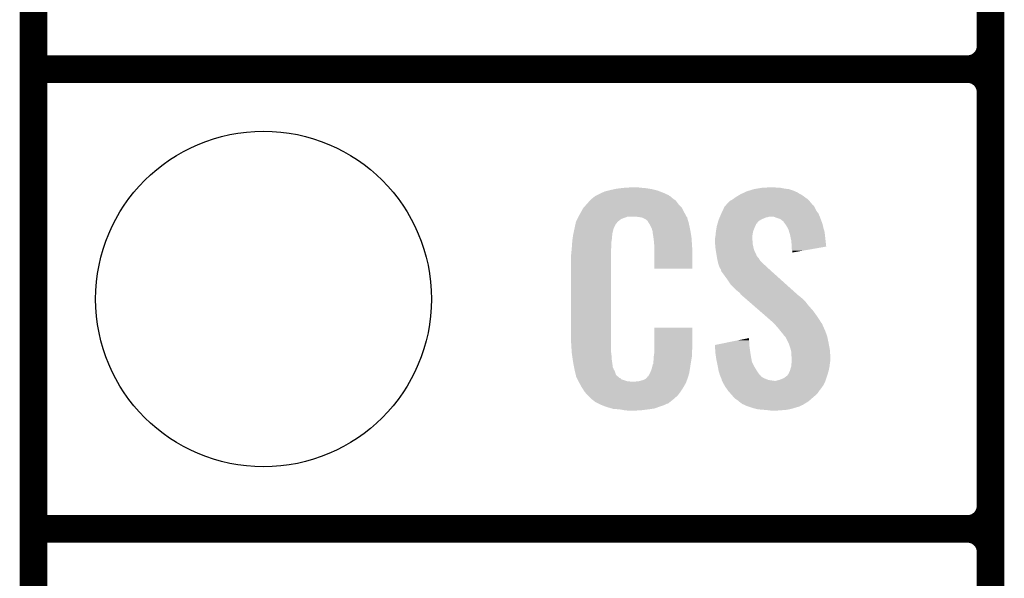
# Model space of a CAD drawing. Extents: x -1.3 to 24.2, y -3.9 to 24.8.
# Tile 11 of 23: x -1.3 to 4.1, y 11.2 to 14.2. Entities that reach past the tile are written whole.
import ezdxf

# ---------------------------------------------------------------- set-up
doc = ezdxf.new("R2010")
doc.units = 0
doc.layers.get('0').update_dxf_attribs({"linetype": 'CONTINUOUS'})
for name, color, linetype in [('M-BUS_RF_5_CLICK_V100_GKO', 14, 'CONTINUOUS'), ('M-BUS_RF_5_CLICK_V100_GTO', 12, 'CONTINUOUS'), ('M-BUS_RF_5_CLICK_V100_GTS', 13, 'CONTINUOUS')]:
    doc.layers.add(name, color=color, linetype=linetype)

# ---------------------------------------------------------------- blocks, each defined once
blk = doc.blocks.new('ROUND_35')
blk.add_circle((0, 0), 0.9271)

msp = doc.modelspace()

# ---------------------------------------------------------------- linework, layer by layer
at = {"layer": 'M-BUS_RF_5_CLICK_V100_GKO', "const_width": 0.1524}
msp.add_lwpolyline([(-1.27, -3.81), (-1.27, 22.479)], dxfattribs=at)
at = {"layer": 'M-BUS_RF_5_CLICK_V100_GTO', "const_width": 0.1524}
for points in [[(4.0132, -0.5588), (4.0132, 18.3388)], [(4.0132, 14.097), (4.0132, 16.383)], [(-1.27, 13.97), (3.8862, 13.97)], [(-1.27, 13.97), (3.8862, 13.97)], [(4.0132, 11.557), (4.0132, 13.843)], [(-1.27, 11.43), (3.8862, 11.43)], [(-1.27, 11.43), (3.8862, 11.43)], [(4.0132, 9.017), (4.0132, 11.303)]]:
    msp.add_lwpolyline(points, dxfattribs=at)
for points in [[(3.8862, 13.97, 0.4142136), (4.0132, 14.097)], [(4.0132, 13.843, 0.4142136), (3.8862, 13.97)], [(4.0132, 13.843, 0.4142136), (3.8862, 13.97)], [(3.8862, 11.43, 0.4142136), (4.0132, 11.557)], [(4.0132, 11.303, 0.4142136), (3.8862, 11.43)], [(4.0132, 11.303, 0.4142136), (3.8862, 11.43)]]:
    msp.add_lwpolyline(points, format="xyb", dxfattribs=at)
at = {"layer": 'M-BUS_RF_5_CLICK_V100_GTO'}
for points in [[(1.815464, 13.25626), (1.828162, 13.266418), (2.25806, 13.25626), (2.2479, 13.266418)], [(1.828162, 13.266418), (1.831342, 13.268962), (2.2479, 13.266418), (2.242816, 13.268962)], [(1.831342, 13.268962), (1.836414, 13.271498), (2.242816, 13.268962), (2.237744, 13.271498)], [(1.836414, 13.271498), (1.841494, 13.274038), (2.237744, 13.271498), (2.2352, 13.274038)], [(1.841494, 13.274038), (1.86182, 13.2842), (2.2352, 13.274038), (2.212848, 13.2842)], [(1.86182, 13.2842), (1.867534, 13.28674), (2.212848, 13.2842), (2.20726, 13.28674)], [(1.867534, 13.28674), (1.884682, 13.294362), (2.20726, 13.28674), (2.187442, 13.294362)], [(1.884682, 13.294362), (1.904988, 13.299438), (2.187442, 13.294362), (2.174242, 13.299438)], [(1.904988, 13.299438), (1.91516, 13.30198), (2.174242, 13.299438), (2.164078, 13.30198)], [(1.91516, 13.30198), (1.938866, 13.30706), (2.164078, 13.30198), (2.14376, 13.30706)], [(1.938866, 13.30706), (1.95072, 13.3096), (2.14376, 13.30706), (2.12725, 13.3096)], [(1.95072, 13.3096), (1.97231, 13.31214), (2.12725, 13.3096), (2.11074, 13.31214)], [(1.97231, 13.31214), (1.9939, 13.31468), (2.11074, 13.31214), (2.0828, 13.31468)], [(1.9939, 13.31468), (2.039618, 13.31722), (2.0828, 13.31468), (2.06248, 13.31722)], [(2.5908, 13.251178), (2.608578, 13.26388), (3.003976, 13.251178), (2.98704, 13.26388)], [(2.608578, 13.26388), (2.62128, 13.2715), (2.98704, 13.26388), (2.97688, 13.2715)], [(2.62128, 13.2715), (2.633982, 13.27912), (2.97688, 13.2715), (2.964178, 13.27912)], [(2.633982, 13.27912), (2.644986, 13.2842), (2.964178, 13.27912), (2.954022, 13.2842)], [(2.644986, 13.2842), (2.655988, 13.289278), (2.954022, 13.2842), (2.946402, 13.289278)], [(2.655988, 13.289278), (2.667002, 13.294362), (2.946402, 13.289278), (2.934964, 13.294362)], [(2.667002, 13.294362), (2.683252, 13.29944), (2.934964, 13.294362), (2.923538, 13.29944)], [(2.683252, 13.29944), (2.707632, 13.307058), (2.923538, 13.29944), (2.900682, 13.307058)], [(2.707632, 13.307058), (2.70764, 13.30706), (2.900682, 13.307058), (2.900666, 13.30706)], [(2.70764, 13.30706), (2.72288, 13.3096), (2.900666, 13.30706), (2.87782, 13.3096)], [(2.72288, 13.3096), (2.753362, 13.31468), (2.87782, 13.3096), (2.852422, 13.31468)], [(2.753362, 13.31468), (2.80416, 13.31722), (2.834642, 13.31468), (2.819402, 13.31722)], [(1.767556, 13.205456), (1.783362, 13.22324), (2.308862, 13.205456), (2.291082, 13.22324)], [(1.783362, 13.22324), (1.801422, 13.243558), (2.291082, 13.22324), (2.275842, 13.243558)], [(1.801422, 13.243558), (1.805942, 13.248642), (2.275842, 13.243558), (2.268726, 13.248642)], [(1.805942, 13.248642), (1.815464, 13.25626), (2.268726, 13.248642), (2.25806, 13.25626)], [(2.533226, 13.18514), (2.545082, 13.21054), (3.05308, 13.18514), (3.04038, 13.21054)], [(2.545082, 13.21054), (2.549724, 13.215606), (3.04038, 13.21054), (3.037846, 13.215606)], [(2.549724, 13.215606), (2.549738, 13.21562), (3.037846, 13.215606), (3.035308, 13.21562)], [(2.549738, 13.21562), (2.573024, 13.241022), (3.035308, 13.21562), (3.01381, 13.241022)], [(2.573024, 13.241022), (2.578098, 13.24356), (3.01381, 13.241022), (3.01166, 13.24356)], [(2.578098, 13.24356), (2.586564, 13.248638), (3.01166, 13.24356), (3.007362, 13.248638)], [(2.586564, 13.248638), (2.5908, 13.251178), (3.007362, 13.248638), (3.003976, 13.251178)], [(1.73355, 13.1445), (1.738628, 13.154658), (1.9812, 13.1445), (2.009138, 13.154658)], [(1.738628, 13.154658), (1.73863, 13.15466), (2.009138, 13.154658), (2.059938, 13.15466)], [(1.73863, 13.15466), (1.7399, 13.1572), (2.335418, 13.15466), (2.334032, 13.1572)], [(1.7399, 13.1572), (1.7526, 13.18006), (2.334032, 13.1572), (2.32156, 13.18006)], [(1.7526, 13.18006), (1.765302, 13.20292), (2.32156, 13.18006), (2.31013, 13.20292)], [(1.765302, 13.20292), (1.767556, 13.205456), (2.31013, 13.20292), (2.308862, 13.205456)], [(2.075178, 13.15212), (2.059938, 13.15466), (2.336802, 13.15212), (2.335418, 13.15466)], [(2.51859, 13.15212), (2.519678, 13.154658), (2.783838, 13.15212), (2.791458, 13.154658)], [(2.519678, 13.15466), (2.527298, 13.172438), (3.07086, 13.15466), (3.06324, 13.172438)], [(2.519678, 13.154658), (2.519678, 13.15466), (2.791458, 13.154658), (2.816856, 13.15466)], [(2.527298, 13.172438), (2.5273, 13.17244), (3.06324, 13.172438), (3.06324, 13.17244)], [(2.5273, 13.17244), (2.533226, 13.18514), (3.06324, 13.17244), (3.05308, 13.18514)], [(2.82956, 13.14958), (2.816856, 13.15466), (3.072766, 13.14958), (3.07086, 13.15466)], [(1.71704, 13.091158), (1.721394, 13.111478), (1.932938, 13.091158), (1.943098, 13.111478)], [(1.721394, 13.111478), (1.724116, 13.124178), (1.943098, 13.111478), (1.953258, 13.124178)], [(1.724116, 13.124178), (1.724662, 13.126722), (1.953258, 13.124178), (1.955802, 13.126722)], [(1.724662, 13.126722), (1.72593, 13.12926), (1.955802, 13.126722), (1.95834, 13.12926)], [(1.72593, 13.12926), (1.73101, 13.13942), (1.95834, 13.12926), (1.97104, 13.13942)], [(1.73101, 13.13942), (1.73355, 13.1445), (1.97104, 13.13942), (1.9812, 13.1445)], [(2.090418, 13.14958), (2.075178, 13.15212), (2.33934, 13.14958), (2.336802, 13.15212)], [(2.090428, 13.149576), (2.090418, 13.14958), (2.339342, 13.149576), (2.33934, 13.14958)], [(2.110736, 13.139422), (2.090428, 13.149576), (2.341374, 13.139422), (2.339342, 13.149576)], [(2.113282, 13.13688), (2.110736, 13.139422), (2.341882, 13.13688), (2.341374, 13.139422)], [(2.11582, 13.134342), (2.113282, 13.13688), (2.342728, 13.134342), (2.341882, 13.13688)], [(2.120886, 13.131806), (2.11582, 13.134342), (2.343574, 13.131806), (2.342728, 13.134342)], [(2.1209, 13.129264), (2.120886, 13.131806), (2.34442, 13.129264), (2.343574, 13.131806)], [(2.125666, 13.121638), (2.1209, 13.129264), (2.34696, 13.121638), (2.34442, 13.129264)], [(2.1336, 13.108938), (2.125666, 13.121638), (2.349784, 13.108938), (2.34696, 13.121638)], [(2.13868, 13.09878), (2.1336, 13.108938), (2.35204, 13.09878), (2.349784, 13.108938)], [(2.501508, 13.09878), (2.5019, 13.101322), (2.71272, 13.09878), (2.71399, 13.101322)], [(2.5019, 13.101322), (2.504076, 13.10894), (2.71399, 13.101322), (2.7178, 13.10894)], [(2.504076, 13.10894), (2.50625, 13.116552), (2.7178, 13.10894), (2.72034, 13.116552)], [(2.50625, 13.116552), (2.506976, 13.119094), (2.72034, 13.116552), (2.725406, 13.119094)], [(2.506976, 13.119094), (2.507702, 13.121634), (2.725406, 13.119094), (2.72542, 13.121634)], [(2.507702, 13.121634), (2.510606, 13.131798), (2.72542, 13.121634), (2.735578, 13.131798)], [(2.510606, 13.131798), (2.51206, 13.136882), (2.735578, 13.131798), (2.74405, 13.136882)], [(2.51206, 13.136882), (2.513146, 13.13942), (2.74405, 13.136882), (2.74828, 13.13942)], [(2.513146, 13.13942), (2.5175, 13.149578), (2.74828, 13.13942), (2.771138, 13.149578)], [(2.5175, 13.149578), (2.51859, 13.15212), (2.771138, 13.149578), (2.783838, 13.15212)], [(2.852418, 13.14196), (2.82956, 13.14958), (3.075624, 13.14196), (3.072766, 13.14958)], [(2.86512, 13.1318), (2.852418, 13.14196), (3.079432, 13.1318), (3.075624, 13.14196)], [(2.870186, 13.129266), (2.86512, 13.1318), (3.080382, 13.129266), (3.079432, 13.1318)], [(2.8702, 13.126724), (2.870186, 13.129266), (3.081336, 13.126724), (3.080382, 13.129266)], [(2.879732, 13.114016), (2.8702, 13.126724), (3.0861, 13.114016), (3.081336, 13.126724)], [(2.881634, 13.111478), (2.879732, 13.114016), (3.086102, 13.111478), (3.0861, 13.114016)], [(2.88544, 13.106402), (2.881634, 13.111478), (3.087794, 13.106402), (3.086102, 13.111478)], [(2.886854, 13.103858), (2.88544, 13.106402), (3.08864, 13.103858), (3.087794, 13.106402)], [(2.893908, 13.09116), (2.886854, 13.103858), (3.091182, 13.09116), (3.08864, 13.103858)], [(1.707604, 13.042898), (1.709056, 13.053058), (1.92278, 13.042898), (1.92532, 13.053058)], [(1.709056, 13.053058), (1.70942, 13.055598), (1.92532, 13.053058), (1.92532, 13.055598)], [(1.70942, 13.055598), (1.710508, 13.060678), (1.92532, 13.055598), (1.92532, 13.060678)], [(1.710508, 13.060678), (1.71704, 13.091158), (1.92532, 13.060678), (1.932938, 13.091158)], [(2.14376, 13.088622), (2.13868, 13.09878), (2.354072, 13.088622), (2.35204, 13.09878)], [(2.146302, 13.07846), (2.14376, 13.088622), (2.356104, 13.07846), (2.354072, 13.088622)], [(2.147994, 13.07338), (2.146302, 13.07846), (2.35712, 13.07338), (2.356104, 13.07846)], [(2.148838, 13.070842), (2.147994, 13.07338), (2.357544, 13.070842), (2.35712, 13.07338)], [(2.14884, 13.063222), (2.148838, 13.070842), (2.358814, 13.063222), (2.357544, 13.070842)], [(2.151966, 13.042902), (2.14884, 13.063222), (2.3622, 13.042902), (2.358814, 13.063222)], [(2.49428, 13.042902), (2.495802, 13.05814), (2.697842, 13.042902), (2.70002, 13.05814)], [(2.495802, 13.05814), (2.49682, 13.0683), (2.70002, 13.05814), (2.701712, 13.0683)], [(2.49682, 13.0683), (2.4976, 13.073378), (2.701712, 13.0683), (2.70256, 13.073378)], [(2.4976, 13.073378), (2.501508, 13.09878), (2.70256, 13.073378), (2.71272, 13.09878)], [(2.89814, 13.083542), (2.893908, 13.09116), (3.093722, 13.083542), (3.091182, 13.09116)], [(2.900046, 13.075918), (2.89814, 13.083542), (3.09626, 13.075918), (3.093722, 13.083542)], [(2.903218, 13.063226), (2.900046, 13.075918), (3.098074, 13.063226), (3.09626, 13.075918)], [(2.905754, 13.060686), (2.903218, 13.063226), (3.098438, 13.060686), (3.098074, 13.063226)], [(2.90576, 13.058142), (2.905754, 13.060686), (3.0988, 13.058142), (3.098438, 13.060686)], [(2.905762, 13.05814), (2.90576, 13.058142), (3.0988, 13.05814), (3.0988, 13.058142)], [(2.91338, 13.022582), (2.905762, 13.05814), (3.102742, 13.022582), (3.0988, 13.05814)], [(1.7018, 12.98448), (1.702706, 12.99718), (1.919332, 12.98448), (1.92024, 12.99718)], [(1.702706, 12.99718), (1.703976, 13.014958), (1.92024, 12.99718), (1.92024, 13.014958)], [(1.703976, 13.014958), (1.70434, 13.02004), (1.92024, 13.014958), (1.921086, 13.02004)], [(1.70434, 13.02004), (1.70579, 13.030198), (1.921086, 13.02004), (1.92278, 13.030198)], [(1.70579, 13.030198), (1.707604, 13.042898), (1.92278, 13.030198), (1.92278, 13.042898)], [(2.15392, 13.0302), (2.151966, 13.042902), (2.363108, 13.0302), (2.3622, 13.042902)], [(2.156, 13.00734), (2.15392, 13.0302), (2.36474, 13.00734), (2.363108, 13.0302)], [(2.15646, 13.00226), (2.156, 13.00734), (2.36508, 13.00226), (2.36474, 13.00734)], [(2.15646, 12.969242), (2.15646, 13.00226), (2.36728, 12.969242), (2.36508, 13.00226)], [(2.49174, 13.032742), (2.493644, 13.040358), (2.69748, 13.032742), (2.69748, 13.040358)], [(2.49174, 13.030198), (2.49174, 13.032742), (2.69748, 13.030198), (2.69748, 13.032742)], [(2.49174, 13.020038), (2.49174, 13.030198), (2.70002, 13.020038), (2.69748, 13.030198)], [(2.49283, 13.004798), (2.49174, 13.020038), (2.70002, 13.004798), (2.70002, 13.020038)], [(2.49428, 12.984478), (2.49283, 13.004798), (2.704712, 12.984478), (2.70002, 13.004798)], [(2.493644, 13.040358), (2.49428, 13.042902), (2.69748, 13.040358), (2.697842, 13.042902)], [(2.91592, 12.98956), (2.91338, 13.022582), (3.1064, 12.98956), (3.102742, 13.022582)], [(1.69672, 12.93368), (1.69926, 12.95654), (1.9177, 12.93368), (1.9177, 12.95654)], [(1.69926, 12.95654), (1.699722, 12.961622), (1.9177, 12.95654), (1.9177, 12.961622)], [(1.699722, 12.961622), (1.7018, 12.98448), (1.9177, 12.961622), (1.919332, 12.98448)], [(2.15646, 12.867662), (2.15646, 12.969242), (2.367258, 12.867662), (2.36728, 12.969242)], [(2.496234, 12.971778), (2.49428, 12.984478), (2.707642, 12.971778), (2.704712, 12.984478)], [(2.49936, 12.95146), (2.496234, 12.971778), (2.717022, 12.95146), (2.707642, 12.971778)], [(2.501478, 12.93876), (2.49936, 12.95146), (2.722882, 12.93876), (2.717022, 12.95146)], [(2.501902, 12.936214), (2.501478, 12.93876), (2.72542, 12.936214), (2.722882, 12.93876)], [(2.91592, 12.989556), (2.91592, 12.98956), (3.1064, 12.989556), (3.1064, 12.98956)], [(2.91592, 12.976862), (2.91592, 12.989556), (3.034082, 12.976862), (3.1064, 12.989556)], [(2.91846, 12.966702), (2.91592, 12.976862), (2.976202, 12.966702), (3.034082, 12.976862)], [(2.91846, 12.956566), (2.91846, 12.966702), (2.91846, 12.956566), (2.976202, 12.966702)], [(1.69672, 12.481558), (1.69672, 12.93368), (1.9177, 12.481558), (1.9177, 12.93368)], [(2.502326, 12.933674), (2.501902, 12.936214), (2.725426, 12.933674), (2.72542, 12.936214)], [(2.503594, 12.926058), (2.502326, 12.933674), (2.733042, 12.926058), (2.725426, 12.933674)], [(2.50444, 12.92098), (2.503594, 12.926058), (2.73609, 12.92098), (2.733042, 12.926058)], [(2.506134, 12.913358), (2.50444, 12.92098), (2.740662, 12.913358), (2.73609, 12.92098)], [(2.50952, 12.898122), (2.506134, 12.913358), (2.755898, 12.898122), (2.740662, 12.913358)], [(2.512062, 12.8905), (2.50952, 12.898122), (2.76352, 12.8905), (2.755898, 12.898122)], [(2.51714, 12.87526), (2.512062, 12.8905), (2.78003, 12.87526), (2.76352, 12.8905)], [(2.367258, 12.86764), (2.15646, 12.867662), (2.367258, 12.86764), (2.367258, 12.867662)], [(2.52476, 12.862562), (2.51714, 12.87526), (2.793788, 12.862562), (2.78003, 12.87526)], [(2.525396, 12.86002), (2.52476, 12.862562), (2.79654, 12.86002), (2.793788, 12.862562)], [(2.527298, 12.852406), (2.525396, 12.86002), (2.805016, 12.852406), (2.79654, 12.86002)], [(2.529838, 12.84986), (2.527298, 12.852406), (2.807852, 12.84986), (2.805016, 12.852406)], [(2.56286, 12.80414), (2.529838, 12.84986), (2.858748, 12.80414), (2.807852, 12.84986)], [(2.5781, 12.78128), (2.56286, 12.80414), (2.884194, 12.78128), (2.858748, 12.80414)], [(2.61112, 12.74826), (2.5781, 12.78128), (2.920954, 12.74826), (2.884194, 12.78128)], [(2.623818, 12.738102), (2.61112, 12.74826), (2.932262, 12.738102), (2.920954, 12.74826)], [(2.631434, 12.730486), (2.623818, 12.738102), (2.94074, 12.730486), (2.932262, 12.738102)], [(2.63144, 12.727948), (2.631434, 12.730486), (2.943564, 12.727948), (2.94074, 12.730486)], [(2.634374, 12.7254), (2.63144, 12.727948), (2.9464, 12.7254), (2.943564, 12.727948)], [(2.637296, 12.72286), (2.634374, 12.7254), (2.948942, 12.72286), (2.9464, 12.7254)], [(2.646066, 12.71524), (2.637296, 12.72286), (2.9591, 12.71524), (2.948942, 12.72286)], [(2.66068, 12.702542), (2.646066, 12.71524), (2.974338, 12.702542), (2.9591, 12.71524)], [(2.681148, 12.684758), (2.66068, 12.702542), (2.99212, 12.684758), (2.974338, 12.702542)], [(2.707454, 12.6619), (2.681148, 12.684758), (3.0099, 12.6619), (2.99212, 12.684758)], [(2.736686, 12.6365), (2.707454, 12.6619), (3.03276, 12.6365), (3.0099, 12.6619)], [(2.768842, 12.60856), (2.736686, 12.6365), (3.05308, 12.60856), (3.03276, 12.6365)], [(2.78638, 12.59332), (2.768842, 12.60856), (3.06324, 12.59332), (3.05308, 12.60856)], [(2.8038, 12.578078), (2.78638, 12.59332), (3.0734, 12.578078), (3.06324, 12.59332)], [(2.8067, 12.57554), (2.8038, 12.578078), (3.074672, 12.57554), (3.0734, 12.578078)], [(2.809242, 12.573), (2.8067, 12.57554), (3.075942, 12.573), (3.074672, 12.57554)], [(2.819404, 12.562838), (2.809242, 12.573), (3.08356, 12.562838), (3.075942, 12.573)], [(2.824482, 12.55776), (2.819404, 12.562838), (3.085738, 12.55776), (3.08356, 12.562838)], [(2.835594, 12.54506), (2.824482, 12.55776), (3.09118, 12.54506), (3.085738, 12.55776)], [(2.156464, 12.42822), (2.15648, 12.542498), (2.36728, 12.42822), (2.36728, 12.542498)], [(2.15648, 12.542498), (2.156482, 12.54252), (2.36728, 12.542498), (2.156482, 12.54252)], [(2.84226, 12.53744), (2.835594, 12.54506), (3.094568, 12.53744), (3.09118, 12.54506)], [(2.85242, 12.52474), (2.84226, 12.53744), (3.100212, 12.52474), (3.094568, 12.53744)], [(2.854538, 12.5222), (2.85242, 12.52474), (3.10134, 12.5222), (3.100212, 12.52474)], [(2.86512, 12.5095), (2.854538, 12.5222), (3.105958, 12.5095), (3.10134, 12.5222)], [(2.87274, 12.499342), (2.86512, 12.5095), (3.109652, 12.499342), (3.105958, 12.5095)], [(1.69926, 12.43838), (1.69672, 12.481558), (1.9177, 12.43838), (1.9177, 12.481558)], [(2.491758, 12.446004), (2.554424, 12.458698), (2.68224, 12.446004), (2.68224, 12.458698)], [(2.554424, 12.458698), (2.61712, 12.471398), (2.68224, 12.458698), (2.6797, 12.471398)], [(2.61712, 12.471398), (2.6797, 12.484074), (2.6797, 12.471398), (2.6797, 12.484074)], [(2.877822, 12.494258), (2.87274, 12.499342), (3.1115, 12.494258), (3.109652, 12.499342)], [(2.880358, 12.49172), (2.877822, 12.494258), (3.112044, 12.49172), (3.1115, 12.494258)], [(2.89687, 12.4587), (2.880358, 12.49172), (3.11912, 12.4587), (3.112044, 12.49172)], [(2.90068, 12.45108), (2.89687, 12.4587), (3.12055, 12.45108), (3.11912, 12.4587)], [(2.9083, 12.428218), (2.90068, 12.45108), (3.124836, 12.428218), (3.12055, 12.45108)], [(1.701124, 12.410438), (1.69926, 12.43838), (1.9177, 12.410438), (1.9177, 12.43838)], [(1.7018, 12.40028), (1.701124, 12.410438), (1.919732, 12.40028), (1.9177, 12.410438)], [(1.702164, 12.39774), (1.7018, 12.40028), (1.92024, 12.39774), (1.919732, 12.40028)], [(1.70688, 12.36472), (1.702164, 12.39774), (1.9226, 12.36472), (1.92024, 12.39774)], [(2.154282, 12.382498), (2.15646, 12.397742), (2.36474, 12.382498), (2.36474, 12.397742)], [(2.15646, 12.407898), (2.156464, 12.42822), (2.36474, 12.407898), (2.36728, 12.42822)], [(2.15646, 12.397742), (2.15646, 12.407898), (2.36474, 12.397742), (2.36474, 12.407898)], [(2.492056, 12.44092), (2.491758, 12.446004), (2.68224, 12.44092), (2.68224, 12.446004)], [(2.493094, 12.42314), (2.492056, 12.44092), (2.68478, 12.42314), (2.68224, 12.44092)], [(2.49428, 12.40282), (2.493094, 12.42314), (2.68732, 12.40282), (2.68478, 12.42314)], [(2.49936, 12.36726), (2.49428, 12.40282), (2.693596, 12.36726), (2.68732, 12.40282)], [(2.91084, 12.41806), (2.9083, 12.428218), (3.12674, 12.41806), (3.124836, 12.428218)], [(2.91338, 12.407902), (2.91084, 12.41806), (3.127338, 12.407902), (3.12674, 12.41806)], [(2.91338, 12.390122), (2.91338, 12.407902), (3.128384, 12.390122), (3.127338, 12.407902)], [(1.707304, 12.36218), (1.70688, 12.36472), (1.92278, 12.36218), (1.9226, 12.36472)], [(1.71196, 12.33424), (1.707304, 12.36218), (1.926772, 12.33424), (1.92278, 12.36218)], [(2.14884, 12.336782), (2.148846, 12.339326), (2.357314, 12.336782), (2.357706, 12.339326)], [(2.148846, 12.339326), (2.15138, 12.341866), (2.357706, 12.339326), (2.358096, 12.341866)], [(2.15138, 12.352022), (2.15392, 12.364722), (2.35966, 12.352022), (2.361776, 12.364722)], [(2.15138, 12.35202), (2.15138, 12.352022), (2.35966, 12.35202), (2.35966, 12.352022)], [(2.15138, 12.341866), (2.15138, 12.35202), (2.358096, 12.341866), (2.35966, 12.35202)], [(2.15392, 12.37996), (2.154282, 12.382498), (2.364316, 12.37996), (2.36474, 12.382498)], [(2.15392, 12.364722), (2.15392, 12.37996), (2.361776, 12.364722), (2.364316, 12.37996)], [(2.500994, 12.359638), (2.49936, 12.36726), (2.69494, 12.359638), (2.693596, 12.36726)], [(2.501538, 12.357098), (2.500994, 12.359638), (2.694942, 12.357098), (2.69494, 12.359638)], [(2.50317, 12.34948), (2.501538, 12.357098), (2.69748, 12.34948), (2.694942, 12.357098)], [(2.50698, 12.3317), (2.50317, 12.34948), (2.706372, 12.3317), (2.69748, 12.34948)], [(2.91592, 12.374882), (2.91338, 12.390122), (3.12928, 12.374882), (3.128384, 12.390122)], [(2.91338, 12.329162), (2.914552, 12.3444), (3.124834, 12.329162), (3.12674, 12.3444)], [(2.914552, 12.3444), (2.91592, 12.362178), (3.12674, 12.3444), (3.129278, 12.362178)], [(2.91592, 12.36218), (2.91592, 12.374882), (3.12928, 12.36218), (3.12928, 12.374882)], [(2.91592, 12.362178), (2.91592, 12.36218), (3.129278, 12.362178), (3.12928, 12.36218)], [(1.713486, 12.326618), (1.71196, 12.33424), (1.92786, 12.326618), (1.926772, 12.33424)], [(1.713994, 12.324076), (1.713486, 12.326618), (1.927862, 12.324076), (1.92786, 12.326618)], [(1.71501, 12.318998), (1.713994, 12.324076), (1.9304, 12.318998), (1.927862, 12.324076)], [(1.716534, 12.311376), (1.71501, 12.318998), (1.932942, 12.311376), (1.9304, 12.318998)], [(1.71704, 12.30884), (1.716534, 12.311376), (1.934634, 12.30884), (1.932942, 12.311376)], [(1.718312, 12.30376), (1.71704, 12.30884), (1.93802, 12.30376), (1.934634, 12.30884)], [(1.724026, 12.280898), (1.718312, 12.30376), (1.945644, 12.280898), (1.93802, 12.30376)], [(2.123442, 12.273286), (2.13106, 12.285982), (2.344812, 12.273286), (2.348718, 12.285982)], [(2.13106, 12.285982), (2.132186, 12.288518), (2.348718, 12.285982), (2.3495, 12.288518)], [(2.132186, 12.288518), (2.141222, 12.30884), (2.3495, 12.288518), (2.352886, 12.30884)], [(2.141222, 12.30884), (2.14399, 12.319), (2.352886, 12.30884), (2.35458, 12.319)], [(2.14399, 12.319), (2.14884, 12.336782), (2.35458, 12.319), (2.357314, 12.336782)], [(2.507442, 12.329162), (2.50698, 12.3317), (2.70764, 12.329162), (2.706372, 12.3317)], [(2.51206, 12.30376), (2.507442, 12.329162), (2.722878, 12.30376), (2.70764, 12.329162)], [(2.519678, 12.27836), (2.51206, 12.30376), (2.74067, 12.27836), (2.722878, 12.30376)], [(2.893066, 12.280906), (2.89814, 12.285984), (3.113024, 12.280906), (3.114548, 12.285984)], [(2.89814, 12.285984), (2.90068, 12.2936), (3.114548, 12.285984), (3.116832, 12.2936)], [(2.90068, 12.2936), (2.90449, 12.301222), (3.116832, 12.2936), (3.11912, 12.301222)], [(2.90449, 12.301222), (2.905762, 12.303762), (3.11912, 12.301222), (3.119684, 12.303762)], [(2.905762, 12.303762), (2.911856, 12.324082), (3.119684, 12.303762), (3.1242, 12.324082)], [(2.911856, 12.324082), (2.91338, 12.329162), (3.1242, 12.324082), (3.124834, 12.329162)], [(1.72466, 12.278362), (1.724026, 12.280898), (1.948544, 12.278362), (1.945644, 12.280898)], [(1.72466, 12.273284), (1.72466, 12.278362), (1.954348, 12.273284), (1.948544, 12.278362)], [(1.729742, 12.26312), (1.72466, 12.273284), (1.965966, 12.26312), (1.954348, 12.273284)], [(1.729746, 12.263114), (1.729742, 12.26312), (1.968506, 12.263114), (1.965966, 12.26312)], [(1.733552, 12.255498), (1.729746, 12.263114), (1.976126, 12.255498), (1.968506, 12.263114)], [(1.734822, 12.25296), (1.733552, 12.255498), (1.986278, 12.25296), (1.976126, 12.255498)], [(1.738632, 12.24534), (1.734822, 12.25296), (2.009142, 12.24534), (1.986278, 12.25296)], [(1.7399, 12.2428), (1.738632, 12.24534), (2.039618, 12.2428), (2.009142, 12.24534)], [(1.748214, 12.227562), (1.7399, 12.2428), (2.32664, 12.227562), (2.33426, 12.2428)], [(2.049782, 12.2428), (2.059942, 12.24534), (2.33426, 12.2428), (2.335106, 12.24534)], [(2.070104, 12.24534), (2.08872, 12.250418), (2.335106, 12.24534), (2.3368, 12.250418)], [(2.08872, 12.250418), (2.09804, 12.25296), (2.3368, 12.250418), (2.33807, 12.25296)], [(2.09804, 12.25296), (2.103118, 12.2555), (2.33807, 12.25296), (2.33934, 12.2555)], [(2.103118, 12.2555), (2.1082, 12.258042), (2.33934, 12.2555), (2.340122, 12.258042)], [(2.1082, 12.258042), (2.11836, 12.268206), (2.340122, 12.258042), (2.343248, 12.268206)], [(2.11836, 12.268206), (2.118374, 12.270746), (2.343248, 12.268206), (2.34403, 12.270746)], [(2.118374, 12.270746), (2.123442, 12.273286), (2.34403, 12.270746), (2.344812, 12.273286)], [(2.519686, 12.278346), (2.519678, 12.27836), (2.743206, 12.278346), (2.74067, 12.27836)], [(2.521856, 12.27328), (2.519686, 12.278346), (2.745744, 12.27328), (2.743206, 12.278346)], [(2.526212, 12.26312), (2.521856, 12.27328), (2.76098, 12.26312), (2.745744, 12.27328)], [(2.527298, 12.260582), (2.526212, 12.26312), (2.767326, 12.260582), (2.76098, 12.26312)], [(2.529204, 12.25296), (2.527298, 12.260582), (2.786382, 12.25296), (2.767326, 12.260582)], [(2.529838, 12.250422), (2.529204, 12.25296), (2.80161, 12.250422), (2.786382, 12.25296)], [(2.52984, 12.25042), (2.529838, 12.250422), (2.80162, 12.25042), (2.80161, 12.250422)], [(2.53111, 12.24788), (2.52984, 12.25042), (2.819402, 12.24788), (2.80162, 12.25042)], [(2.53238, 12.24534), (2.53111, 12.24788), (3.10134, 12.24534), (3.102186, 12.24788)], [(2.546236, 12.21994), (2.53238, 12.24534), (3.088638, 12.21994), (3.10134, 12.24534)], [(2.827022, 12.24788), (2.847342, 12.252962), (3.102186, 12.24788), (3.10388, 12.252962)], [(2.847342, 12.252962), (2.872742, 12.263122), (3.10388, 12.252962), (3.107266, 12.263122)], [(2.872742, 12.263122), (2.889662, 12.27582), (3.107266, 12.263122), (3.1115, 12.27582)], [(2.889662, 12.27582), (2.89306, 12.27837), (3.1115, 12.27582), (3.112264, 12.27837)], [(2.89306, 12.27837), (2.893066, 12.280906), (3.112264, 12.27837), (3.113024, 12.280906)], [(1.755142, 12.21486), (1.748214, 12.227562), (2.319382, 12.21486), (2.32664, 12.227562)], [(1.758376, 12.20978), (1.755142, 12.21486), (2.31648, 12.20978), (2.319382, 12.21486)], [(1.77292, 12.186922), (1.758376, 12.20978), (2.30124, 12.186922), (2.31648, 12.20978)], [(1.772922, 12.18692), (1.77292, 12.186922), (2.30124, 12.18692), (2.30124, 12.186922)], [(1.78816, 12.16914), (1.772922, 12.18692), (2.287904, 12.16914), (2.30124, 12.18692)], [(2.54762, 12.2174), (2.546236, 12.21994), (3.0861, 12.2174), (3.088638, 12.21994)], [(2.552954, 12.20978), (2.54762, 12.2174), (3.08102, 12.20978), (3.0861, 12.2174)], [(2.561844, 12.19708), (2.552954, 12.20978), (3.07086, 12.19708), (3.08102, 12.20978)], [(2.5654, 12.192), (2.561844, 12.19708), (3.067472, 12.192), (3.07086, 12.19708)], [(2.574292, 12.181838), (2.5654, 12.192), (3.060698, 12.181838), (3.067472, 12.192)], [(2.587626, 12.1666), (2.574292, 12.181838), (3.04546, 12.1666), (3.060698, 12.181838)], [(1.7907, 12.1666), (1.78816, 12.16914), (2.286, 12.1666), (2.287904, 12.16914)], [(1.80594, 12.15136), (1.7907, 12.1666), (2.268854, 12.15136), (2.286, 12.1666)], [(1.812288, 12.146282), (1.80594, 12.15136), (2.263142, 12.146282), (2.268854, 12.15136)], [(1.81864, 12.1412), (1.812288, 12.146282), (2.256788, 12.1412), (2.263142, 12.146282)], [(1.828798, 12.13358), (1.81864, 12.1412), (2.247264, 12.13358), (2.256788, 12.1412)], [(1.83134, 12.131042), (1.828798, 12.13358), (2.244092, 12.131042), (2.247264, 12.13358)], [(1.841504, 12.12596), (1.83134, 12.131042), (2.23774, 12.12596), (2.244092, 12.131042)], [(1.846586, 12.123418), (1.841504, 12.12596), (2.235194, 12.123418), (2.23774, 12.12596)], [(1.851662, 12.12088), (1.846586, 12.123418), (2.225038, 12.12088), (2.235194, 12.123418)], [(2.600958, 12.151362), (2.587626, 12.1666), (3.027682, 12.151362), (3.04546, 12.1666)], [(2.600962, 12.15136), (2.600958, 12.151362), (3.02768, 12.15136), (3.027682, 12.151362)], [(2.6162, 12.1412), (2.600962, 12.15136), (3.016068, 12.1412), (3.02768, 12.15136)], [(2.625348, 12.133578), (2.6162, 12.1412), (3.007358, 12.133578), (3.016068, 12.1412)], [(2.63144, 12.1285), (2.625348, 12.133578), (2.998894, 12.1285), (3.007358, 12.133578)], [(2.63906, 12.12342), (2.63144, 12.1285), (2.990428, 12.12342), (2.998894, 12.1285)], [(2.6416, 12.120882), (2.63906, 12.12342), (2.986198, 12.120882), (2.990428, 12.12342)], [(1.86182, 12.1158), (1.851662, 12.12088), (2.214878, 12.1158), (2.225038, 12.12088)], [(1.868424, 12.11326), (1.86182, 12.1158), (2.209798, 12.11326), (2.214878, 12.1158)], [(1.888232, 12.10564), (1.868424, 12.11326), (2.18694, 12.10564), (2.209798, 12.11326)], [(1.89484, 12.103098), (1.888232, 12.10564), (2.179948, 12.103098), (2.18694, 12.10564)], [(1.921508, 12.09548), (1.89484, 12.103098), (2.159, 12.09548), (2.179948, 12.103098)], [(1.930398, 12.09294), (1.921508, 12.09548), (2.14249, 12.09294), (2.159, 12.09548)], [(1.96596, 12.0904), (1.930398, 12.09294), (2.12598, 12.0904), (2.14249, 12.09294)], [(1.9939, 12.08532), (1.96596, 12.0904), (2.08534, 12.08532), (2.12598, 12.0904)], [(2.0193, 12.08278), (1.9939, 12.08532), (2.039622, 12.08278), (2.08534, 12.08532)], [(2.647196, 12.118338), (2.6416, 12.120882), (2.981958, 12.118338), (2.986198, 12.120882)], [(2.65278, 12.1158), (2.647196, 12.118338), (2.979416, 12.1158), (2.981958, 12.118338)], [(2.658366, 12.11326), (2.65278, 12.1158), (2.9718, 12.11326), (2.979416, 12.1158)], [(2.66954, 12.10818), (2.658366, 12.11326), (2.96164, 12.10818), (2.9718, 12.11326)], [(2.677168, 12.105638), (2.66954, 12.10818), (2.956558, 12.105638), (2.96164, 12.10818)], [(2.692402, 12.10056), (2.677168, 12.105638), (2.93878, 12.10056), (2.956558, 12.105638)], [(2.700022, 12.09802), (2.692402, 12.10056), (2.930314, 12.09802), (2.93878, 12.10056)], [(2.720342, 12.09294), (2.700022, 12.09802), (2.913382, 12.09294), (2.930314, 12.09802)], [(2.7305, 12.0904), (2.720342, 12.09294), (2.90068, 12.0904), (2.913382, 12.09294)], [(2.76098, 12.08786), (2.7305, 12.0904), (2.88798, 12.08786), (2.90068, 12.0904)], [(2.78892, 12.08532), (2.76098, 12.08786), (2.8575, 12.08532), (2.88798, 12.08786)], [(2.8067, 12.08278), (2.78892, 12.08532), (2.824482, 12.08278), (2.8575, 12.08532)]]:
    msp.add_solid(points, dxfattribs=at)

# ---------------------------------------------------------------- block references
at = {"layer": 'M-BUS_RF_5_CLICK_V100_GTS'}
msp.add_blockref('ROUND_35', (0, 12.7), dxfattribs=at)

doc.saveas('drawing.dxf')
